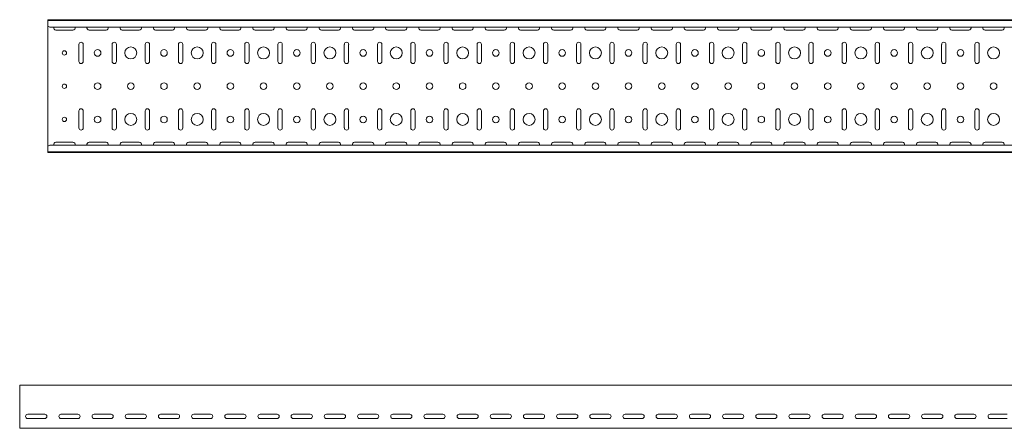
# Model space of a CAD drawing. Header units: millimetres. Extents: x -792 to 3872, y -6969 to -452.
# Tile 16 of 21: x 825 to 2309, y -2492 to -1877. Entities that reach past the tile are written whole.
import ezdxf

# ---------------------------------------------------------------- set-up
doc = ezdxf.new("R2010")
doc.units = ezdxf.units.MM

msp = doc.modelspace()

# ---------------------------------------------------------------- linework, layer by layer
at = {"color": 7, "linetype": 'Continuous', "lineweight": 15}
for p, q in [((3867.9, -1877.5), (867.9, -1877.5)), ((867.9, -1878.5), (867.9, -1877.5)), ((3867.9, -1878.5), (867.9, -1878.5)), ((867.9, -1886.9), (867.9, -1878.5)), ((867.9, -1887.3), (867.9, -1886.9)), ((867.9, -1887.3), (870.9, -1888.7)), ((867.9, -1887.3), (867.9, -2067.7)), ((3864.9, -1888.7), (870.9, -1888.7)), ((880.1, -1893.2), (905.6, -1893.2)), ((930.1, -1893.2), (955.6, -1893.2)), ((980.1, -1893.2), (1005.6, -1893.2)), ((1030.1, -1893.2), (1055.6, -1893.2)), ((1080.1, -1893.2), (1105.6, -1893.2)), ((1130.1, -1893.2), (1155.6, -1893.2)), ((1180.1, -1893.2), (1205.6, -1893.2)), ((1230.1, -1893.2), (1255.6, -1893.2)), ((1280.1, -1893.2), (1305.6, -1893.2)), ((1330.1, -1893.2), (1355.6, -1893.2)), ((1380.1, -1893.2), (1405.6, -1893.2)), ((1430.1, -1893.2), (1455.6, -1893.2)), ((1480.1, -1893.2), (1505.6, -1893.2)), ((1530.1, -1893.2), (1555.6, -1893.2)), ((1580.1, -1893.2), (1605.6, -1893.2)), ((1630.1, -1893.2), (1655.6, -1893.2)), ((1680.1, -1893.2), (1705.6, -1893.2)), ((1730.1, -1893.2), (1755.6, -1893.2)), ((1780.1, -1893.2), (1805.6, -1893.2)), ((1830.1, -1893.2), (1855.6, -1893.2)), ((1880.1, -1893.2), (1905.6, -1893.2)), ((1930.1, -1893.2), (1955.6, -1893.2)), ((1980.1, -1893.2), (2005.6, -1893.2)), ((2030.1, -1893.2), (2055.6, -1893.2)), ((2080.1, -1893.2), (2105.6, -1893.2)), ((2130.1, -1893.2), (2155.6, -1893.2)), ((2180.1, -1893.2), (2205.6, -1893.2)), ((2230.1, -1893.2), (2255.6, -1893.2)), ((2280.1, -1893.2), (2305.6, -1893.2)), ((914.6, -1914.7), (914.6, -1940.2)), ((921.1, -1940.2), (921.1, -1914.7)), ((964.6, -1914.7), (964.6, -1940.2)), ((971.1, -1940.2), (971.1, -1914.7)), ((1014.6, -1914.7), (1014.6, -1940.2)), ((1021.1, -1940.2), (1021.1, -1914.7)), ((1064.6, -1914.7), (1064.6, -1940.2)), ((1071.1, -1940.2), (1071.1, -1914.7)), ((1114.6, -1914.7), (1114.6, -1940.2)), ((1121.1, -1940.2), (1121.1, -1914.7)), ((1164.6, -1914.7), (1164.6, -1940.2)), ((1171.1, -1940.2), (1171.1, -1914.7)), ((1214.6, -1914.7), (1214.6, -1940.2)), ((1221.1, -1940.2), (1221.1, -1914.7)), ((1264.6, -1914.7), (1264.6, -1940.2)), ((1271.1, -1940.2), (1271.1, -1914.7)), ((1314.6, -1914.7), (1314.6, -1940.2)), ((1321.1, -1940.2), (1321.1, -1914.7)), ((1364.6, -1914.7), (1364.6, -1940.2)), ((1371.1, -1940.2), (1371.1, -1914.7)), ((1414.6, -1914.7), (1414.6, -1940.2)), ((1421.1, -1940.2), (1421.1, -1914.7)), ((1464.6, -1914.7), (1464.6, -1940.2)), ((1471.1, -1940.2), (1471.1, -1914.7)), ((1514.6, -1914.7), (1514.6, -1940.2)), ((1521.1, -1940.2), (1521.1, -1914.7)), ((1564.6, -1914.7), (1564.6, -1940.2)), ((1571.1, -1940.2), (1571.1, -1914.7)), ((1614.6, -1914.7), (1614.6, -1940.2)), ((1621.1, -1940.2), (1621.1, -1914.7)), ((1664.6, -1914.7), (1664.6, -1940.2)), ((1671.1, -1940.2), (1671.1, -1914.7)), ((1714.6, -1914.7), (1714.6, -1940.2)), ((1721.1, -1940.2), (1721.1, -1914.7)), ((1764.6, -1914.7), (1764.6, -1940.2)), ((1771.1, -1940.2), (1771.1, -1914.7)), ((1814.6, -1914.7), (1814.6, -1940.2)), ((1821.1, -1940.2), (1821.1, -1914.7)), ((1864.6, -1914.7), (1864.6, -1940.2)), ((1871.1, -1940.2), (1871.1, -1914.7)), ((1914.6, -1914.7), (1914.6, -1940.2)), ((1921.1, -1940.2), (1921.1, -1914.7)), ((1964.6, -1914.7), (1964.6, -1940.2)), ((1971.1, -1940.2), (1971.1, -1914.7)), ((2014.6, -1914.7), (2014.6, -1940.2)), ((2021.1, -1940.2), (2021.1, -1914.7)), ((2064.6, -1914.7), (2064.6, -1940.2)), ((2071.1, -1940.2), (2071.1, -1914.7)), ((2114.6, -1914.7), (2114.6, -1940.2)), ((2121.1, -1940.2), (2121.1, -1914.7)), ((2164.6, -1914.7), (2164.6, -1940.2)), ((2171.1, -1940.2), (2171.1, -1914.7)), ((2214.6, -1914.7), (2214.6, -1940.2)), ((2221.1, -1940.2), (2221.1, -1914.7)), ((2264.6, -1914.7), (2264.6, -1940.2)), ((2271.1, -1940.2), (2271.1, -1914.7)), ((914.6, -2014.7), (914.6, -2040.2)), ((921.1, -2040.2), (921.1, -2014.7)), ((964.6, -2014.7), (964.6, -2040.2)), ((971.1, -2040.2), (971.1, -2014.7)), ((1014.6, -2014.7), (1014.6, -2040.2)), ((1021.1, -2040.2), (1021.1, -2014.7)), ((1064.6, -2014.7), (1064.6, -2040.2)), ((1071.1, -2040.2), (1071.1, -2014.7)), ((1114.6, -2014.7), (1114.6, -2040.2)), ((1121.1, -2040.2), (1121.1, -2014.7)), ((1164.6, -2014.7), (1164.6, -2040.2)), ((1171.1, -2040.2), (1171.1, -2014.7)), ((1214.6, -2014.7), (1214.6, -2040.2)), ((1221.1, -2040.2), (1221.1, -2014.7)), ((1264.6, -2014.7), (1264.6, -2040.2)), ((1271.1, -2040.2), (1271.1, -2014.7)), ((1314.6, -2014.7), (1314.6, -2040.2)), ((1321.1, -2040.2), (1321.1, -2014.7)), ((1364.6, -2014.7), (1364.6, -2040.2)), ((1371.1, -2040.2), (1371.1, -2014.7)), ((1414.6, -2014.7), (1414.6, -2040.2)), ((1421.1, -2040.2), (1421.1, -2014.7)), ((1464.6, -2014.7), (1464.6, -2040.2)), ((1471.1, -2040.2), (1471.1, -2014.7)), ((1514.6, -2014.7), (1514.6, -2040.2)), ((1521.1, -2040.2), (1521.1, -2014.7)), ((1564.6, -2014.7), (1564.6, -2040.2)), ((1571.1, -2040.2), (1571.1, -2014.7)), ((1614.6, -2014.7), (1614.6, -2040.2)), ((1621.1, -2040.2), (1621.1, -2014.7)), ((1664.6, -2014.7), (1664.6, -2040.2)), ((1671.1, -2040.2), (1671.1, -2014.7)), ((1714.6, -2014.7), (1714.6, -2040.2)), ((1721.1, -2040.2), (1721.1, -2014.7)), ((1764.6, -2014.7), (1764.6, -2040.2)), ((1771.1, -2040.2), (1771.1, -2014.7)), ((1814.6, -2014.7), (1814.6, -2040.2)), ((1821.1, -2040.2), (1821.1, -2014.7)), ((1864.6, -2014.7), (1864.6, -2040.2)), ((1871.1, -2040.2), (1871.1, -2014.7)), ((1914.6, -2014.7), (1914.6, -2040.2)), ((1921.1, -2040.2), (1921.1, -2014.7)), ((1964.6, -2014.7), (1964.6, -2040.2)), ((1971.1, -2040.2), (1971.1, -2014.7)), ((2014.6, -2014.7), (2014.6, -2040.2)), ((2021.1, -2040.2), (2021.1, -2014.7)), ((2064.6, -2014.7), (2064.6, -2040.2)), ((2071.1, -2040.2), (2071.1, -2014.7)), ((2114.6, -2014.7), (2114.6, -2040.2)), ((2121.1, -2040.2), (2121.1, -2014.7)), ((2164.6, -2014.7), (2164.6, -2040.2)), ((2171.1, -2040.2), (2171.1, -2014.7)), ((2214.6, -2014.7), (2214.6, -2040.2)), ((2221.1, -2040.2), (2221.1, -2014.7)), ((2264.6, -2014.7), (2264.6, -2040.2)), ((2271.1, -2040.2), (2271.1, -2014.7)), ((905.6, -2061.7), (880.1, -2061.7)), ((955.6, -2061.7), (930.1, -2061.7)), ((1005.6, -2061.7), (980.1, -2061.7)), ((1055.6, -2061.7), (1030.1, -2061.7)), ((1105.6, -2061.7), (1080.1, -2061.7)), ((1155.6, -2061.7), (1130.1, -2061.7)), ((1205.6, -2061.7), (1180.1, -2061.7)), ((1255.6, -2061.7), (1230.1, -2061.7)), ((1305.6, -2061.7), (1280.1, -2061.7)), ((1355.6, -2061.7), (1330.1, -2061.7)), ((1405.6, -2061.7), (1380.1, -2061.7)), ((1455.6, -2061.7), (1430.1, -2061.7)), ((1505.6, -2061.7), (1480.1, -2061.7)), ((1555.6, -2061.7), (1530.1, -2061.7)), ((1605.6, -2061.7), (1580.1, -2061.7)), ((1655.6, -2061.7), (1630.1, -2061.7)), ((1705.6, -2061.7), (1680.1, -2061.7)), ((1755.6, -2061.7), (1730.1, -2061.7)), ((1805.6, -2061.7), (1780.1, -2061.7)), ((1855.6, -2061.7), (1830.1, -2061.7)), ((1905.6, -2061.7), (1880.1, -2061.7)), ((1955.6, -2061.7), (1930.1, -2061.7)), ((2005.6, -2061.7), (1980.1, -2061.7)), ((2055.6, -2061.7), (2030.1, -2061.7)), ((2105.6, -2061.7), (2080.1, -2061.7)), ((2155.6, -2061.7), (2130.1, -2061.7)), ((2205.6, -2061.7), (2180.1, -2061.7)), ((2255.6, -2061.7), (2230.1, -2061.7)), ((2305.6, -2061.7), (2280.1, -2061.7)), ((870.9, -2066.3), (867.9, -2067.7)), ((867.9, -2068), (867.9, -2067.7)), ((867.9, -2076.5), (867.9, -2068)), ((867.9, -2076.5), (3867.9, -2076.5)), ((867.9, -2077.5), (867.9, -2076.5)), ((3864.9, -2066.3), (870.9, -2066.3)), ((3867.9, -2077.5), (867.9, -2077.5)), ((3825.5, -2427.3), (825.5, -2427.3)), ((825.5, -2433.9), (825.5, -2427.3)), ((825.5, -2436.3), (825.5, -2433.9)), ((825.5, -2439.8), (825.5, -2436.3)), ((825.5, -2441.6), (825.5, -2439.8)), ((825.5, -2489.8), (825.5, -2441.6)), ((837.7, -2471), (863.2, -2471)), ((863.2, -2477.5), (837.7, -2477.5)), ((887.7, -2471), (913.2, -2471)), ((913.2, -2477.5), (887.7, -2477.5)), ((937.7, -2471), (963.2, -2471)), ((963.2, -2477.5), (937.7, -2477.5)), ((987.7, -2471), (1013.2, -2471)), ((1013.2, -2477.5), (987.7, -2477.5)), ((1037.7, -2471), (1063.2, -2471)), ((1063.2, -2477.5), (1037.7, -2477.5)), ((1087.7, -2471), (1113.2, -2471)), ((1113.2, -2477.5), (1087.7, -2477.5)), ((1137.7, -2471), (1163.2, -2471)), ((1163.2, -2477.5), (1137.7, -2477.5)), ((1187.7, -2471), (1213.2, -2471)), ((1213.2, -2477.5), (1187.7, -2477.5)), ((1237.7, -2471), (1263.2, -2471)), ((1263.2, -2477.5), (1237.7, -2477.5)), ((1287.7, -2471), (1313.2, -2471)), ((1313.2, -2477.5), (1287.7, -2477.5)), ((1337.7, -2471), (1363.2, -2471)), ((1363.2, -2477.5), (1337.7, -2477.5)), ((1387.7, -2471), (1413.2, -2471)), ((1413.2, -2477.5), (1387.7, -2477.5)), ((1437.7, -2471), (1463.2, -2471)), ((1463.2, -2477.5), (1437.7, -2477.5)), ((1487.7, -2471), (1513.2, -2471)), ((1513.2, -2477.5), (1487.7, -2477.5)), ((1537.7, -2471), (1563.2, -2471)), ((1563.2, -2477.5), (1537.7, -2477.5)), ((1587.7, -2471), (1613.2, -2471)), ((1613.2, -2477.5), (1587.7, -2477.5)), ((1637.7, -2471), (1663.2, -2471)), ((1663.2, -2477.5), (1637.7, -2477.5)), ((1687.7, -2471), (1713.2, -2471)), ((1713.2, -2477.5), (1687.7, -2477.5)), ((1737.7, -2471), (1763.2, -2471)), ((1763.2, -2477.5), (1737.7, -2477.5)), ((1787.7, -2471), (1813.2, -2471)), ((1813.2, -2477.5), (1787.7, -2477.5)), ((1837.7, -2471), (1863.2, -2471)), ((1863.2, -2477.5), (1837.7, -2477.5)), ((1887.7, -2471), (1913.2, -2471)), ((1913.2, -2477.5), (1887.7, -2477.5)), ((1937.7, -2471), (1963.2, -2471)), ((1963.2, -2477.5), (1937.7, -2477.5)), ((1987.7, -2471), (2013.2, -2471)), ((2013.2, -2477.5), (1987.7, -2477.5)), ((2037.7, -2471), (2063.2, -2471)), ((2063.2, -2477.5), (2037.7, -2477.5)), ((2087.7, -2471), (2113.2, -2471)), ((2113.2, -2477.5), (2087.7, -2477.5)), ((2137.7, -2471), (2163.2, -2471)), ((2163.2, -2477.5), (2137.7, -2477.5)), ((2187.7, -2471), (2213.2, -2471)), ((2213.2, -2477.5), (2187.7, -2477.5)), ((2237.7, -2471), (2263.2, -2471)), ((2263.2, -2477.5), (2237.7, -2477.5)), ((2287.7, -2471), (2313.2, -2471)), ((2313.2, -2477.5), (2287.7, -2477.5)), ((825.5, -2492.3), (825.5, -2489.8)), ((3825.5, -2492.3), (825.5, -2492.3))]:
    msp.add_line(p, q, dxfattribs=at)
for centre, radius in [((892.9, -1927.5), 3.25), ((942.9, -1927.5), 5), ((992.9, -1927.5), 9), ((1042.9, -1927.5), 5), ((1092.9, -1927.5), 9), ((1142.9, -1927.5), 5), ((1192.9, -1927.5), 9), ((1242.9, -1927.5), 5), ((1292.9, -1927.5), 9), ((1342.9, -1927.5), 5), ((1392.9, -1927.5), 9), ((1442.9, -1927.5), 5), ((1492.9, -1927.5), 9), ((1542.9, -1927.5), 5), ((1592.9, -1927.5), 9), ((1642.9, -1927.5), 5), ((1692.9, -1927.5), 9), ((1742.9, -1927.5), 5), ((1792.9, -1927.5), 9), ((1842.9, -1927.5), 5), ((1892.9, -1927.5), 9), ((1942.9, -1927.5), 5), ((1992.9, -1927.5), 9), ((2042.9, -1927.5), 5), ((2092.9, -1927.5), 9), ((2142.9, -1927.5), 5), ((2192.9, -1927.5), 9), ((2242.9, -1927.5), 5), ((2292.9, -1927.5), 9), ((942.9, -1977.5), 5), ((992.9, -1977.5), 5), ((1042.9, -1977.5), 5), ((1092.9, -1977.5), 5), ((1142.9, -1977.5), 5), ((1192.9, -1977.5), 5), ((1242.9, -1977.5), 5), ((1292.9, -1977.5), 5), ((1342.9, -1977.5), 5), ((1392.9, -1977.5), 5), ((1442.9, -1977.5), 5), ((1492.9, -1977.5), 5), ((1542.9, -1977.5), 5), ((1592.9, -1977.5), 5), ((1642.9, -1977.5), 5), ((1692.9, -1977.5), 5), ((1742.9, -1977.5), 5), ((1792.9, -1977.5), 5), ((1842.9, -1977.5), 5), ((1892.9, -1977.5), 5), ((1942.9, -1977.5), 5), ((1992.9, -1977.5), 5), ((2042.9, -1977.5), 5), ((2092.9, -1977.5), 5), ((2142.9, -1977.5), 5), ((2192.9, -1977.5), 5), ((2242.9, -1977.5), 5), ((2292.9, -1977.5), 5), ((892.9, -1977.5), 3.25), ((892.9, -2027.5), 3.25), ((942.9, -2027.5), 5), ((992.9, -2027.5), 9), ((1042.9, -2027.5), 5), ((1092.9, -2027.5), 9), ((1142.9, -2027.5), 5), ((1192.9, -2027.5), 9), ((1242.9, -2027.5), 5), ((1292.9, -2027.5), 9), ((1342.9, -2027.5), 5), ((1392.9, -2027.5), 9), ((1442.9, -2027.5), 5), ((1492.9, -2027.5), 9), ((1542.9, -2027.5), 5), ((1592.9, -2027.5), 9), ((1642.9, -2027.5), 5), ((1692.9, -2027.5), 9), ((1742.9, -2027.5), 5), ((1792.9, -2027.5), 9), ((1842.9, -2027.5), 5), ((1892.9, -2027.5), 9), ((1942.9, -2027.5), 5), ((1992.9, -2027.5), 9), ((2042.9, -2027.5), 5), ((2092.9, -2027.5), 9), ((2142.9, -2027.5), 5), ((2192.9, -2027.5), 9), ((2242.9, -2027.5), 5), ((2292.9, -2027.5), 9)]:
    msp.add_circle(centre, radius, dxfattribs=at)
for centre, start, end in [((880.1, -1890), 156.6479, 270), ((905.6, -1890), 270, 23.3521), ((930.1, -1890), 156.6479, 270), ((955.6, -1890), 270, 23.3521), ((980.1, -1890), 156.6479, 270), ((1005.6, -1890), 270, 23.3521), ((1030.1, -1890), 156.6479, 270), ((1055.6, -1890), 270, 23.3521), ((1080.1, -1890), 156.6479, 270), ((1105.6, -1890), 270, 23.3521), ((1130.1, -1890), 156.6479, 270), ((1155.6, -1890), 270, 23.3521), ((1180.1, -1890), 156.6479, 270), ((1205.6, -1890), 270, 23.3521), ((1230.1, -1890), 156.6479, 270), ((1255.6, -1890), 270, 23.3521), ((1280.1, -1890), 156.6479, 270), ((1305.6, -1890), 270, 23.3521), ((1330.1, -1890), 156.6479, 270), ((1355.6, -1890), 270, 23.3521), ((1380.1, -1890), 156.6479, 270), ((1405.6, -1890), 270, 23.3521), ((1430.1, -1890), 156.6479, 270), ((1455.6, -1890), 270, 23.3521), ((1480.1, -1890), 156.6479, 270), ((1505.6, -1890), 270, 23.3521), ((1530.1, -1890), 156.6479, 270), ((1555.6, -1890), 270, 23.3521), ((1580.1, -1890), 156.6479, 270), ((1605.6, -1890), 270, 23.3521), ((1630.1, -1890), 156.6479, 270), ((1655.6, -1890), 270, 23.3521), ((1680.1, -1890), 156.6479, 270), ((1705.6, -1890), 270, 23.3521), ((1730.1, -1890), 156.6479, 270), ((1755.6, -1890), 270, 23.3521), ((1780.1, -1890), 156.6479, 270), ((1805.6, -1890), 270, 23.3521), ((1830.1, -1890), 156.6479, 270), ((1855.6, -1890), 270, 23.3521), ((1880.1, -1890), 156.6479, 270), ((1905.6, -1890), 270, 23.3521), ((1930.1, -1890), 156.6479, 270), ((1955.6, -1890), 270, 23.3521), ((1980.1, -1890), 156.6479, 270), ((2005.6, -1890), 270, 23.3521), ((2030.1, -1890), 156.6479, 270), ((2055.6, -1890), 270, 23.3521), ((2080.1, -1890), 156.6479, 270), ((2105.6, -1890), 270, 23.3521), ((2130.1, -1890), 156.6479, 270), ((2155.6, -1890), 270, 23.3521), ((2180.1, -1890), 156.6479, 270), ((2205.6, -1890), 270, 23.3521), ((2230.1, -1890), 156.6479, 270), ((2255.6, -1890), 270, 23.3521), ((2280.1, -1890), 156.6479, 270), ((2305.6, -1890), 270, 23.3521), ((917.9, -1914.7), 0, 180), ((967.9, -1914.7), 0, 180), ((1017.9, -1914.7), 0, 180), ((1067.9, -1914.7), 0, 180), ((1117.9, -1914.7), 0, 180), ((1167.9, -1914.7), 0, 180), ((1217.9, -1914.7), 0, 180), ((1267.9, -1914.7), 0, 180), ((1317.9, -1914.7), 0, 180), ((1367.9, -1914.7), 0, 180), ((1417.9, -1914.7), 0, 180), ((1467.9, -1914.7), 0, 180), ((1517.9, -1914.7), 0, 180), ((1567.9, -1914.7), 0, 180), ((1617.9, -1914.7), 0, 180), ((1667.9, -1914.7), 0, 180), ((1717.9, -1914.7), 0, 180), ((1767.9, -1914.7), 0, 180), ((1817.9, -1914.7), 0, 180), ((1867.9, -1914.7), 0, 180), ((1917.9, -1914.7), 0, 180), ((1967.9, -1914.7), 0, 180), ((2017.9, -1914.7), 0, 180), ((2067.9, -1914.7), 0, 180), ((2117.9, -1914.7), 0, 180), ((2167.9, -1914.7), 0, 180), ((2217.9, -1914.7), 0, 180), ((2267.9, -1914.7), 0, 180), ((917.9, -1940.2), 180, 0), ((967.9, -1940.2), 180, 0), ((1017.9, -1940.2), 180, 0), ((1067.9, -1940.2), 180, 0), ((1117.9, -1940.2), 180, 0), ((1167.9, -1940.2), 180, 0), ((1217.9, -1940.2), 180, 0), ((1267.9, -1940.2), 180, 0), ((1317.9, -1940.2), 180, 0), ((1367.9, -1940.2), 180, 0), ((1417.9, -1940.2), 180, 0), ((1467.9, -1940.2), 180, 0), ((1517.9, -1940.2), 180, 0), ((1567.9, -1940.2), 180, 0), ((1617.9, -1940.2), 180, 0), ((1667.9, -1940.2), 180, 0), ((1717.9, -1940.2), 180, 0), ((1767.9, -1940.2), 180, 0), ((1817.9, -1940.2), 180, 0), ((1867.9, -1940.2), 180, 0), ((1917.9, -1940.2), 180, 0), ((1967.9, -1940.2), 180, 0), ((2017.9, -1940.2), 180, 0), ((2067.9, -1940.2), 180, 0), ((2117.9, -1940.2), 180, 0), ((2167.9, -1940.2), 180, 0), ((2217.9, -1940.2), 180, 0), ((2267.9, -1940.2), 180, 0), ((917.9, -2014.7), 0, 180), ((967.9, -2014.7), 0, 180), ((1017.9, -2014.7), 0, 180), ((1067.9, -2014.7), 0, 180), ((1117.9, -2014.7), 0, 180), ((1167.9, -2014.7), 0, 180), ((1217.9, -2014.7), 0, 180), ((1267.9, -2014.7), 0, 180), ((1317.9, -2014.7), 0, 180), ((1367.9, -2014.7), 0, 180), ((1417.9, -2014.7), 0, 180), ((1467.9, -2014.7), 0, 180), ((1517.9, -2014.7), 0, 180), ((1567.9, -2014.7), 0, 180), ((1617.9, -2014.7), 0, 180), ((1667.9, -2014.7), 0, 180), ((1717.9, -2014.7), 0, 180), ((1767.9, -2014.7), 0, 180), ((1817.9, -2014.7), 0, 180), ((1867.9, -2014.7), 0, 180), ((1917.9, -2014.7), 0, 180), ((1967.9, -2014.7), 0, 180), ((2017.9, -2014.7), 0, 180), ((2067.9, -2014.7), 0, 180), ((2117.9, -2014.7), 0, 180), ((2167.9, -2014.7), 0, 180), ((2217.9, -2014.7), 0, 180), ((2267.9, -2014.7), 0, 180), ((917.9, -2040.2), 180, 0), ((967.9, -2040.2), 180, 0), ((1017.9, -2040.2), 180, 0), ((1067.9, -2040.2), 180, 0), ((1117.9, -2040.2), 180, 0), ((1167.9, -2040.2), 180, 0), ((1217.9, -2040.2), 180, 0), ((1267.9, -2040.2), 180, 0), ((1317.9, -2040.2), 180, 0), ((1367.9, -2040.2), 180, 0), ((1417.9, -2040.2), 180, 0), ((1467.9, -2040.2), 180, 0), ((1517.9, -2040.2), 180, 0), ((1567.9, -2040.2), 180, 0), ((1617.9, -2040.2), 180, 0), ((1667.9, -2040.2), 180, 0), ((1717.9, -2040.2), 180, 0), ((1767.9, -2040.2), 180, 0), ((1817.9, -2040.2), 180, 0), ((1867.9, -2040.2), 180, 0), ((1917.9, -2040.2), 180, 0), ((1967.9, -2040.2), 180, 0), ((2017.9, -2040.2), 180, 0), ((2067.9, -2040.2), 180, 0), ((2117.9, -2040.2), 180, 0), ((2167.9, -2040.2), 180, 0), ((2217.9, -2040.2), 180, 0), ((2267.9, -2040.2), 180, 0), ((880.1, -2065), 90, 203.3521), ((905.6, -2065), 336.6479, 90), ((930.1, -2065), 90, 203.3521), ((955.6, -2065), 336.6479, 90), ((980.1, -2065), 90, 203.3521), ((1005.6, -2065), 336.6479, 90), ((1030.1, -2065), 90, 203.3521), ((1055.6, -2065), 336.6479, 90), ((1080.1, -2065), 90, 203.3521), ((1105.6, -2065), 336.6479, 90), ((1130.1, -2065), 90, 203.3521), ((1155.6, -2065), 336.6479, 90), ((1180.1, -2065), 90, 203.3521), ((1205.6, -2065), 336.6479, 90), ((1230.1, -2065), 90, 203.3521), ((1255.6, -2065), 336.6479, 90), ((1280.1, -2065), 90, 203.3521), ((1305.6, -2065), 336.6479, 90), ((1330.1, -2065), 90, 203.3521), ((1355.6, -2065), 336.6479, 90), ((1380.1, -2065), 90, 203.3521), ((1405.6, -2065), 336.6479, 90), ((1430.1, -2065), 90, 203.3521), ((1455.6, -2065), 336.6479, 90), ((1480.1, -2065), 90, 203.3521), ((1505.6, -2065), 336.6479, 90), ((1530.1, -2065), 90, 203.3521), ((1555.6, -2065), 336.6479, 90), ((1580.1, -2065), 90, 203.3521), ((1605.6, -2065), 336.6479, 90), ((1630.1, -2065), 90, 203.3521), ((1655.6, -2065), 336.6479, 90), ((1680.1, -2065), 90, 203.3521), ((1705.6, -2065), 336.6479, 90), ((1730.1, -2065), 90, 203.3521), ((1755.6, -2065), 336.6479, 90), ((1780.1, -2065), 90, 203.3521), ((1805.6, -2065), 336.6479, 90), ((1830.1, -2065), 90, 203.3521), ((1855.6, -2065), 336.6479, 90), ((1880.1, -2065), 90, 203.3521), ((1905.6, -2065), 336.6479, 90), ((1930.1, -2065), 90, 203.3521), ((1955.6, -2065), 336.6479, 90), ((1980.1, -2065), 90, 203.3521), ((2005.6, -2065), 336.6479, 90), ((2030.1, -2065), 90, 203.3521), ((2055.6, -2065), 336.6479, 90), ((2080.1, -2065), 90, 203.3521), ((2105.6, -2065), 336.6479, 90), ((2130.1, -2065), 90, 203.3521), ((2155.6, -2065), 336.6479, 90), ((2180.1, -2065), 90, 203.3521), ((2205.6, -2065), 336.6479, 90), ((2230.1, -2065), 90, 203.3521), ((2255.6, -2065), 336.6479, 90), ((2280.1, -2065), 90, 203.3521), ((2305.6, -2065), 336.6479, 90), ((837.7, -2474.3), 90, 270), ((863.2, -2474.3), 270, 90), ((887.7, -2474.3), 90, 270), ((913.2, -2474.3), 270, 90), ((937.7, -2474.3), 90, 270), ((963.2, -2474.3), 270, 90), ((987.7, -2474.3), 90, 270), ((1013.2, -2474.3), 270, 90), ((1037.7, -2474.3), 90, 270), ((1063.2, -2474.3), 270, 90), ((1087.7, -2474.3), 90, 270), ((1113.2, -2474.3), 270, 90), ((1137.7, -2474.3), 90, 270), ((1163.2, -2474.3), 270, 90), ((1187.7, -2474.3), 90, 270), ((1213.2, -2474.3), 270, 90), ((1237.7, -2474.3), 90, 270), ((1263.2, -2474.3), 270, 90), ((1287.7, -2474.3), 90, 270), ((1313.2, -2474.3), 270, 90), ((1337.7, -2474.3), 90, 270), ((1363.2, -2474.3), 270, 90), ((1387.7, -2474.3), 90, 270), ((1413.2, -2474.3), 270, 90), ((1437.7, -2474.3), 90, 270), ((1463.2, -2474.3), 270, 90), ((1487.7, -2474.3), 90, 270), ((1513.2, -2474.3), 270, 90), ((1537.7, -2474.3), 90, 270), ((1563.2, -2474.3), 270, 90), ((1587.7, -2474.3), 90, 270), ((1613.2, -2474.3), 270, 90), ((1637.7, -2474.3), 90, 270), ((1663.2, -2474.3), 270, 90), ((1687.7, -2474.3), 90, 270), ((1713.2, -2474.3), 270, 90), ((1737.7, -2474.3), 90, 270), ((1763.2, -2474.3), 270, 90), ((1787.7, -2474.3), 90, 270), ((1813.2, -2474.3), 270, 90), ((1837.7, -2474.3), 90, 270), ((1863.2, -2474.3), 270, 90), ((1887.7, -2474.3), 90, 270), ((1913.2, -2474.3), 270, 90), ((1937.7, -2474.3), 90, 270), ((1963.2, -2474.3), 270, 90), ((1987.7, -2474.3), 90, 270), ((2013.2, -2474.3), 270, 90), ((2037.7, -2474.3), 90, 270), ((2063.2, -2474.3), 270, 90), ((2087.7, -2474.3), 90, 270), ((2113.2, -2474.3), 270, 90), ((2137.7, -2474.3), 90, 270), ((2163.2, -2474.3), 270, 90), ((2187.7, -2474.3), 90, 270), ((2213.2, -2474.3), 270, 90), ((2237.7, -2474.3), 90, 270), ((2263.2, -2474.3), 270, 90), ((2287.7, -2474.3), 90, 270)]:
    msp.add_arc(centre, 3.25, start, end, dxfattribs=at)

doc.saveas('drawing.dxf')
